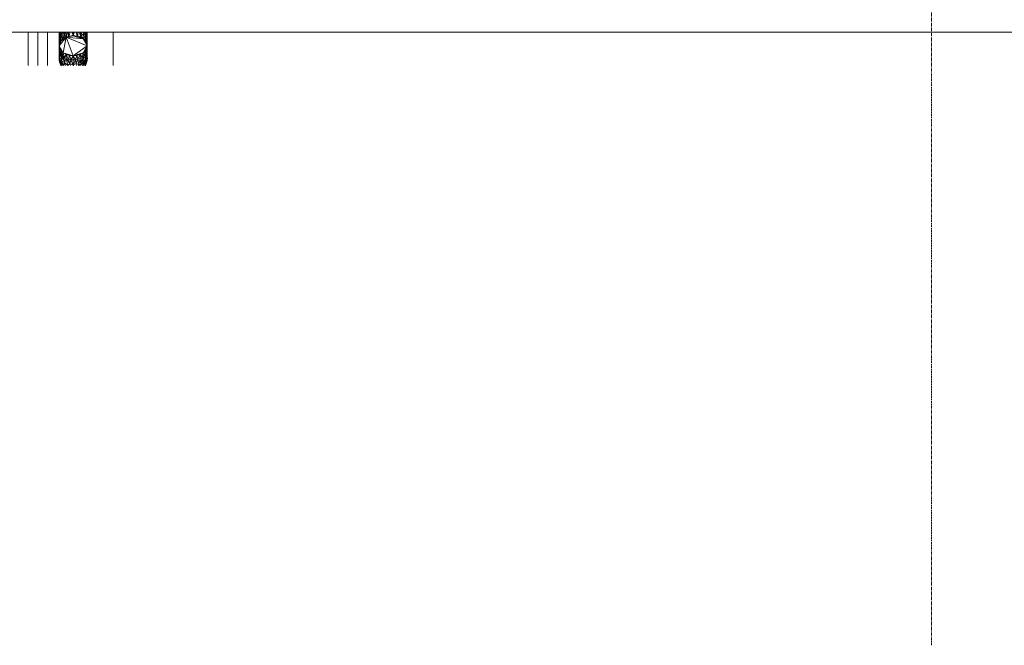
# Model space of a CAD drawing. Header units: millimetres. Extents: x 61846 to 198573, y 13020 to 52988.
# Tile 72 of 150: x 135405 to 139751, y 13020 to 15781. Entities that reach past the tile are written whole.
import ezdxf

# ---------------------------------------------------------------- set-up
doc = ezdxf.new("R2010")
doc.units = ezdxf.units.MM
doc.linetypes.add('Grid Line', pattern=[22.225, 12.7, -3.175, 3.175, -3.175])
for name, color, linetype, lineweight in [('I-WALL', 2, 'Continuous', 25), ('M-HVAC-DUCT', 70, 'Continuous', 18), ('P-PIPE', 3, 'Continuous', 18), ('S-GRID', 1, 'Continuous', 18)]:
    doc.layers.add(name, color=color, linetype=linetype, lineweight=lineweight)

# ---------------------------------------------------------------- blocks, each defined once
blk = doc.blocks.new('Round Duct_NLRS_57_DU_verz staal _zadel Ro-Re __DNL_3865493 - Round Duct_NLRS_57_DU_verz staal _zadel Ro-Re __DNL_3865493-549436-GZ lierenkamer 1')
at = {"layer": 'M-HVAC-DUCT', "color": 7, "lineweight": 9}
blk.add_line((68003.7, 15727), (85603.7, 15727), dxfattribs=at)
blk = doc.blocks.new('Round Duct_NLRS_57_DU_verz staal _T-stuk__DNL_7749806 - Round Duct_NLRS_57_DU_verz staal _T-stuk__DNL_7749806-580702-GZ lierenkamer 1')
at = {"layer": 'M-HVAC-DUCT', "color": 7, "lineweight": 9}
for start, end in [(173.6556, 180), (180, 211.2657), (328.7343, 0), (0, 4.1606)]:
    blk.add_arc((71130.7, 15611.6), 62.5, start, end, dxfattribs=at)
blk = doc.blocks.new('NLRS_57_DUF_UN_rond bocht_DNL_gladde_bocht verzinkt_staal_7749849 - NLRS_57_DUF_UN_rond bocht_DNL_gladde_bocht verzinkt_staal_7749849-580729-GZ lierenkamer 1')
at = {"layer": 'M-HVAC-DUCT', "color": 7, "lineweight": 9}
for p, q in [((71099.7, 15703.9), (71068.7, 15665.9)), ((71099.7, 15703.9), (71077, 15687.8)), ((71086.9, 15696.9), (71077, 15687.8)), ((71099.7, 15703.9), (71086.9, 15696.9)), ((71099.7, 15703.9), (71086.9, 15634.9)), ((71130.7, 15709.8), (71099.7, 15703.9)), ((71114.7, 15708.3), (71099.7, 15703.9)), ((71130.7, 15622.1), (71099.7, 15703.9)), ((71192.8, 15665.9), (71099.7, 15703.9)), ((71174.6, 15696.9), (71099.7, 15703.9)), ((71130.7, 15709.8), (71114.7, 15708.3)), ((71146.8, 15708.3), (71130.7, 15709.8)), ((71174.6, 15696.9), (71130.7, 15709.8)), ((71161.7, 15703.9), (71130.7, 15709.8)), ((71161.7, 15703.9), (71146.8, 15708.3)), ((71174.6, 15696.9), (71161.7, 15703.9)), ((71184.4, 15687.8), (71174.6, 15696.9)), ((71192.8, 15665.9), (71174.6, 15696.9)), ((71077, 15687.8), (71068.7, 15665.9)), ((71070.8, 15677.3), (71068.7, 15665.9)), ((71068.7, 15665.9), (71068.7, 15648.2)), ((71068.7, 15665.9), (71070.8, 15654.6)), ((71068.7, 15665.9), (71077, 15644)), ((71068.7, 15665.9), (71086.9, 15634.9)), ((71068.7, 15665.9), (71069.6, 15640.6)), ((71068.7, 15648.2), (71069.1, 15623.9)), ((71069.6, 15640.6), (71068.7, 15648.2)), ((71070.8, 15654.6), (71069.6, 15640.6)), ((71077, 15687.8), (71070.8, 15677.3)), ((71070.8, 15654.6), (71077, 15644)), ((71070.8, 15654.6), (71072.4, 15633.2)), ((71130.7, 15622.1), (71192.8, 15665.9)), ((71174.6, 15634.9), (71192.8, 15665.9)), ((71190.6, 15677.3), (71184.4, 15687.8)), ((71192.8, 15665.9), (71184.4, 15687.8)), ((71184.4, 15644), (71192.8, 15665.9)), ((71184.4, 15644), (71190.6, 15654.6)), ((71190.6, 15654.6), (71189, 15633.2)), ((71192.8, 15665.9), (71190.6, 15677.3)), ((71190.6, 15654.6), (71192.8, 15665.9)), ((71190.6, 15654.6), (71191.8, 15640.6)), ((71192.8, 15665.9), (71191.8, 15640.6)), ((71192.8, 15648.2), (71191.8, 15640.6)), ((71192.8, 15648.2), (71192.6, 15628.5)), ((71192.8, 15665.9), (71192.8, 15648.2)), ((71068.7, 15611.6), (71069.6, 15622.4)), ((71069.6, 15622.4), (71068.7, 15611.6)), ((71068.7, 15611.6), (71069, 15620.2)), ((71068.7, 15611.6), (71069.6, 15600.9)), ((71068.7, 15611.6), (71069.6, 15600.9)), ((71068.7, 15611.6), (71069.1, 15608)), ((71069, 15636.5), (71069.1, 15623.9)), ((71069, 15636.5), (71069, 15620.2)), ((71069, 15630.4), (71069.1, 15608)), ((71069, 15620.2), (71069.1, 15621.8)), ((71069.1, 15608), (71069, 15620.2)), ((71069.6, 15640.6), (71069.1, 15623.9)), ((71069.1, 15623.9), (71072, 15616.1)), ((71069.1, 15623.1), (71069.1, 15608)), ((71069.6, 15600.9), (71069.1, 15608)), ((71072, 15594.3), (71069.1, 15608)), ((71071.8, 15603.4), (71069.1, 15608)), ((71069.2, 15623.1), (71071.8, 15603.4)), ((71072.4, 15633.2), (71069.6, 15640.6)), ((71069.6, 15640.6), (71072, 15616.1)), ((71069.8, 15623.1), (71069.6, 15622.4)), ((71069.8, 15623.1), (71069.6, 15622.4)), ((71071.8, 15603.4), (71072, 15616.1)), ((71072.4, 15633.2), (71072, 15616.1)), ((71077, 15626.3), (71072, 15616.1)), ((71072, 15616.1), (71081.1, 15599.1)), ((71077, 15644), (71072.4, 15633.2)), ((71072.4, 15633.2), (71077, 15626.3)), ((71077, 15644), (71086.9, 15634.9)), ((71077, 15644), (71083.2, 15620)), ((71077, 15644), (71077, 15626.3)), ((71083.2, 15620), (71077, 15626.3)), ((71077, 15626.3), (71081.1, 15599.1)), ((71083.2, 15620), (71081.1, 15599.1)), ((71086.9, 15634.9), (71083.2, 15620)), ((71090.9, 15614.6), (71083.2, 15620)), ((71083.2, 15620), (71091.8, 15592.3)), ((71099.7, 15627.9), (71086.9, 15634.9)), ((71114.7, 15623.5), (71086.9, 15634.9)), ((71130.7, 15622.1), (71086.9, 15634.9)), ((71086.9, 15634.9), (71090.9, 15614.6)), ((71099.7, 15627.9), (71090.9, 15614.6)), ((71090.9, 15614.6), (71099.7, 15610.3)), ((71090.9, 15614.6), (71091.8, 15592.3)), ((71099.7, 15610.3), (71091.8, 15592.3)), ((71099.7, 15627.9), (71114.7, 15623.5)), ((71099.7, 15627.9), (71109.5, 15607)), ((71099.7, 15627.9), (71099.7, 15610.3)), ((71109.5, 15607), (71099.7, 15610.3)), ((71099.7, 15610.3), (71116.2, 15587.8)), ((71099.7, 15610.3), (71107, 15579.3)), ((71114.7, 15623.5), (71109.5, 15607)), ((71120, 15605), (71109.5, 15607)), ((71109.5, 15607), (71116.2, 15587.8)), ((71114.7, 15623.5), (71130.7, 15622.1)), ((71114.7, 15623.5), (71120, 15605)), ((71120, 15605), (71116.2, 15587.8)), ((71130.7, 15622.1), (71120, 15605)), ((71130.7, 15604.4), (71120, 15605)), ((71120, 15605), (71130.7, 15581.1)), ((71130.7, 15622.1), (71174.6, 15634.9)), ((71130.7, 15622.1), (71161.7, 15627.9)), ((71130.7, 15622.1), (71146.8, 15623.5)), ((71130.7, 15622.1), (71141.5, 15605)), ((71130.7, 15622.1), (71130.7, 15604.4)), ((71141.5, 15605), (71130.7, 15604.4)), ((71141.5, 15605), (71130.7, 15581.1)), ((71130.7, 15604.4), (71130.7, 15581.1)), ((71146.8, 15623.5), (71141.5, 15605)), ((71141.5, 15605), (71151.9, 15607)), ((71141.5, 15605), (71143.6, 15587.6)), ((71151.9, 15607), (71143.6, 15587.6)), ((71146.8, 15623.5), (71161.7, 15627.9)), ((71146.8, 15623.5), (71151.9, 15607)), ((71161.7, 15627.9), (71151.9, 15607)), ((71151.9, 15607), (71161.7, 15610.3)), ((71151.9, 15607), (71155, 15584.2)), ((71161.7, 15610.3), (71155, 15584.2)), ((71161.7, 15627.9), (71174.6, 15634.9)), ((71161.7, 15627.9), (71170.6, 15614.6)), ((71161.7, 15627.9), (71161.7, 15610.3)), ((71170.6, 15614.6), (71161.7, 15610.3)), ((71161.7, 15610.3), (71164.2, 15583.8)), ((71170.6, 15614.6), (71164.2, 15583.8)), ((71174.6, 15634.9), (71170.6, 15614.6)), ((71178.2, 15620), (71170.6, 15614.6)), ((71170.6, 15614.6), (71173.1, 15592.4)), ((71178.2, 15620), (71173.1, 15592.4)), ((71173.1, 15592.4), (71184.7, 15607.2)), ((71184.7, 15607.2), (71173.4, 15579.6)), ((71174.6, 15634.9), (71184.4, 15644)), ((71174.6, 15634.9), (71178.2, 15620)), ((71184.4, 15644), (71178.2, 15620)), ((71178.2, 15620), (71184.4, 15626.3)), ((71178.2, 15620), (71184.7, 15607.2)), ((71184.4, 15644), (71189, 15633.2)), ((71184.4, 15644), (71184.4, 15626.3)), ((71189, 15633.2), (71184.4, 15626.3)), ((71184.4, 15626.3), (71184.7, 15607.2)), ((71189, 15633.2), (71184.7, 15607.2)), ((71190.1, 15615.1), (71184.7, 15607.2)), ((71184.7, 15607.2), (71185.4, 15594.1)), ((71190.1, 15615.1), (71185.4, 15594.1)), ((71185.4, 15594.1), (71191.8, 15611.4)), ((71189, 15633.2), (71191.8, 15640.6)), ((71189, 15633.2), (71190.1, 15615.1)), ((71191.8, 15640.6), (71190.1, 15615.1)), ((71190.1, 15615.1), (71192.6, 15628.5)), ((71190.1, 15615.1), (71191.8, 15611.4)), ((71190.1, 15597.5), (71191.8, 15611.4)), ((71190.1, 15597.5), (71192.6, 15609.9)), ((71191.8, 15622.4), (71191, 15628.9)), ((71191, 15628.9), (71192.6, 15609.9)), ((71191.6, 15623.1), (71191.8, 15622.4)), ((71191.7, 15623.1), (71191.8, 15622.4)), ((71191.8, 15640.6), (71192.6, 15628.5)), ((71192.6, 15628.5), (71191.8, 15611.4)), ((71191.8, 15611.4), (71192.7, 15623.4)), ((71192.8, 15611.6), (71191.8, 15622.4)), ((71192.8, 15611.6), (71191.8, 15622.4)), ((71192.8, 15611.6), (71191.8, 15600.9)), ((71191.8, 15600.9), (71192.8, 15611.6)), ((71192.6, 15609.9), (71191.8, 15611.4)), ((71191.8, 15600.9), (71192.6, 15609.9)), ((71192.5, 15625.8), (71192.7, 15623.4)), ((71192.6, 15628.5), (71192.7, 15623.4)), ((71192.6, 15609.9), (71192.7, 15623.4)), ((71192.8, 15611.6), (71192.6, 15609.9)), ((71070.8, 15595.6), (71069.6, 15600.9)), ((71072.4, 15590.4), (71069.6, 15600.9)), ((71069.6, 15600.9), (71072, 15594.3)), ((71070.8, 15595.6), (71072.4, 15590.4)), ((71080.8, 15579.3), (71071.8, 15603.4)), ((71072, 15594.3), (71071.8, 15603.4)), ((71081.2, 15586.6), (71071.8, 15603.4)), ((71071.8, 15603.4), (71081.1, 15599.1)), ((71072.4, 15590.4), (71072, 15594.3)), ((71077, 15580.6), (71072, 15594.3)), ((71080.7, 15579.3), (71072, 15594.3)), ((71077, 15580.6), (71072.4, 15590.4)), ((71072.4, 15590.4), (71077, 15580.6)), ((71077, 15580.6), (71077.9, 15579.3)), ((71077.9, 15579.3), (71077, 15580.6)), ((71077, 15580.6), (71079.6, 15579.3)), ((71081.2, 15586.6), (71081.1, 15599.1)), ((71091.8, 15592.3), (71081.1, 15599.1)), ((71081.1, 15599.1), (71089.2, 15579.3)), ((71081.1, 15579.3), (71081.2, 15586.6)), ((71081.2, 15586.6), (71088.6, 15579.3)), ((71091.8, 15592.3), (71089.8, 15579.3)), ((71097.2, 15579.3), (71091.8, 15592.3)), ((71107, 15579.3), (71091.8, 15592.3)), ((71106.9, 15579.3), (71107, 15579.3)), ((71116.2, 15587.8), (71107, 15579.3)), ((71107, 15579.3), (71107, 15579.3)), ((71107, 15579.3), (71107, 15579.3)), ((71130.7, 15581.1), (71116.2, 15587.8)), ((71118.2, 15579.3), (71116.2, 15587.8)), ((71130.7, 15581.1), (71128.5, 15579.3)), ((71130.7, 15581.1), (71143.6, 15587.6)), ((71130.7, 15581.1), (71132.9, 15579.3)), ((71130.7, 15581.1), (71130.7, 15579.3)), ((71143.6, 15587.6), (71155, 15584.2)), ((71143.6, 15587.6), (71145.1, 15579.3)), ((71155, 15584.2), (71152.9, 15579.3)), ((71164.2, 15583.8), (71155, 15584.2)), ((71155, 15584.2), (71158.3, 15579.3)), ((71164.2, 15583.8), (71163.7, 15579.3)), ((71164.2, 15583.8), (71173.1, 15592.4)), ((71164.2, 15583.8), (71173.4, 15579.6)), ((71173, 15579.3), (71173.4, 15579.6)), ((71173.1, 15592.4), (71173.4, 15579.6)), ((71173.4, 15579.6), (71185.4, 15594.1)), ((71184.7, 15584), (71173.4, 15579.6)), ((71173.4, 15579.3), (71173.4, 15579.6)), ((71180.6, 15579.3), (71184.7, 15584)), ((71182.2, 15579.3), (71184.7, 15584)), ((71184.4, 15580.6), (71183.5, 15579.3)), ((71183.5, 15579.3), (71184.4, 15580.6)), ((71184.4, 15580.6), (71189, 15590.4)), ((71189, 15590.4), (71184.4, 15580.6)), ((71184.4, 15580.6), (71184.7, 15584)), ((71190.1, 15597.5), (71184.7, 15584)), ((71184.7, 15584), (71185.4, 15594.1)), ((71189, 15590.4), (71184.7, 15584)), ((71190.1, 15597.5), (71185.4, 15594.1)), ((71189, 15590.4), (71191.8, 15600.9)), ((71189, 15590.4), (71190.1, 15597.5)), ((71190.6, 15595.6), (71189, 15590.4)), ((71191.8, 15600.9), (71190.1, 15597.5)), ((71190.6, 15595.6), (71191.8, 15600.9))]:
    blk.add_line(p, q, dxfattribs=at)
blk = doc.blocks.new('NLRS_57_DUF_UN_rond bocht_DNL_gladde_bocht verzinkt_staal_7749849 - NLRS_57_DUF_UN_rond bocht_DNL_gladde_bocht verzinkt_staal_7749849-580733-GZ lierenkamer 1')
blk.add_blockref('NLRS_57_DUF_UN_rond bocht_DNL_gladde_bocht verzinkt_staal_7749849 - NLRS_57_DUF_UN_rond bocht_DNL_gladde_bocht verzinkt_staal_7749849-580729-GZ lierenkamer 1', (0, 0))
blk = doc.blocks.new('NLRS_57_DUF_UN_rond bocht_DNL_gladde_bocht verzinkt_staal_7749845 - NLRS_57_DUF_UN_rond bocht_DNL_gladde_bocht verzinkt_staal_7749845-602500-GZ lierenkamer 1')
at = {"layer": 'M-HVAC-DUCT', "color": 7, "lineweight": 9}
for p, q in [((71068.7, 15727), (71068.7, 15702.6)), ((71069.4, 15727), (71068.7, 15702.6)), ((71070.2, 15715.5), (71068.7, 15702.6)), ((71068.7, 15678.5), (71068.7, 15702.6)), ((71068.7, 15702.6), (71069.6, 15692.2)), ((71068.7, 15678.5), (71069.6, 15692.2)), ((71069.6, 15692.2), (71069.2, 15668.8)), ((71070.2, 15715.5), (71069.6, 15692.2)), ((71069.6, 15692.2), (71072.7, 15704.9)), ((71074.6, 15684), (71069.6, 15692.2)), ((71069.9, 15727), (71070.2, 15715.5)), ((71071.4, 15727), (71070.2, 15715.5)), ((71070.2, 15715.5), (71072.7, 15704.9)), ((71072.5, 15727), (71072.7, 15704.9)), ((71075.7, 15727), (71072.7, 15704.9)), ((71078.1, 15711.5), (71072.7, 15704.9)), ((71074.6, 15684), (71072.7, 15704.9)), ((71078.1, 15711.5), (71074.6, 15684)), ((71077.4, 15727), (71078.1, 15711.5)), ((71077.9, 15688.7), (71083.1, 15696)), ((71081.3, 15727), (71078.1, 15711.5)), ((71078.1, 15711.5), (71084.9, 15715.1)), ((71078.1, 15711.5), (71083.1, 15696)), ((71083.1, 15696), (71082.6, 15693)), ((71083.1, 15696), (71084.9, 15715.1)), ((71083.1, 15696), (71092.5, 15712.8)), ((71083.1, 15696), (71083.6, 15693.9)), ((71083.1, 15696), (71085.1, 15695.3)), ((71084, 15727), (71084.9, 15715.1)), ((71088.2, 15727), (71084.9, 15715.1)), ((71084.9, 15715.1), (71092.5, 15712.8)), ((71092.5, 15712.8), (71091.4, 15699.4)), ((71091.5, 15727), (71092.5, 15712.8)), ((71096.8, 15727), (71092.5, 15712.8)), ((71092.5, 15712.8), (71099.9, 15704.1)), ((71099.8, 15727), (71099.9, 15704.1)), ((71106.7, 15727), (71099.9, 15704.1)), ((71101.5, 15704.4), (71099.9, 15704.1)), ((71109.9, 15727), (71110.6, 15707.1)), ((71117, 15727), (71111, 15707.2)), ((71118.8, 15708.7), (71130.7, 15712.5)), ((71124.3, 15727), (71130.7, 15712.5)), ((71130.7, 15712.5), (71130, 15710.8)), ((71130.7, 15727), (71130.7, 15712.5)), ((71137.2, 15727), (71130.7, 15712.5)), ((71130.7, 15712.5), (71130.7, 15710.8)), ((71130.7, 15712.5), (71132.8, 15709.6)), ((71130.7, 15712.5), (71142.7, 15708.7)), ((71144.4, 15727), (71150.5, 15707.2)), ((71151.6, 15727), (71150.9, 15707.1)), ((71153.2, 15706.4), (71165, 15708.1)), ((71156.3, 15727), (71165, 15708.1)), ((71162.8, 15727), (71165, 15708.1)), ((71164.6, 15702.3), (71165, 15708.1)), ((71168.7, 15727), (71165, 15708.1)), ((71176.3, 15718.8), (71165, 15708.1)), ((71165, 15708.1), (71168.1, 15700.4)), ((71165, 15708.1), (71178.1, 15699.2)), ((71173.7, 15727), (71176.3, 15718.8)), ((71177.2, 15727), (71176.3, 15718.8)), ((71176.3, 15718.8), (71183.3, 15713)), ((71176.3, 15718.8), (71178.1, 15699.2)), ((71178, 15693.8), (71178.1, 15699.2)), ((71183.3, 15713), (71178.1, 15699.2)), ((71184.7, 15692.6), (71178.1, 15699.2)), ((71180.3, 15727), (71183.3, 15713)), ((71184.7, 15692.6), (71183.1, 15689.1)), ((71184, 15727), (71183.3, 15713)), ((71183.3, 15713), (71187.9, 15717.6)), ((71183.3, 15713), (71184.7, 15692.6)), ((71183.3, 15713), (71188.9, 15696.3)), ((71184.7, 15692.6), (71188.9, 15696.3)), ((71185.1, 15686.7), (71184.7, 15692.6)), ((71184.7, 15692.6), (71186.6, 15684.2)), ((71186.2, 15727), (71187.9, 15717.6)), ((71188.5, 15727), (71187.9, 15717.6)), ((71187.9, 15717.6), (71188.9, 15696.3)), ((71187.9, 15717.6), (71191.4, 15711.2)), ((71188.9, 15696.3), (71191.3, 15710.8)), ((71188.9, 15696.3), (71189.9, 15678.5)), ((71188.9, 15696.3), (71191.9, 15689.1)), ((71189.9, 15727), (71191.4, 15711.2)), ((71191.6, 15727), (71191.4, 15711.2)), ((71191.4, 15711.2), (71191.9, 15689.1)), ((71192.7, 15705.2), (71191.5, 15710.8)), ((71192.7, 15705.2), (71191.9, 15689.1)), ((71192.1, 15727), (71192.7, 15705.2)), ((71192.7, 15727), (71192.7, 15705.2)), ((71192.7, 15705.2), (71192.7, 15682.8)), ((71068.8, 15667), (71068.7, 15678.5)), ((71068.7, 15678.5), (71069.2, 15668.8)), ((71074.6, 15684), (71075.5, 15685.3)), ((71191.1, 15674.9), (71191.9, 15689.1)), ((71192.5, 15667.4), (71191.9, 15689.1)), ((71192.7, 15682.8), (71191.9, 15689.1)), ((71192.6, 15667), (71192.7, 15682.8)), ((71068.9, 15637.3), (71068.7, 15624.8)), ((71068.7, 15624.8), (71069, 15633)), ((71069, 15626.7), (71068.7, 15624.8)), ((71068.7, 15618.6), (71068.7, 15624.8)), ((71068.7, 15618.6), (71069, 15622)), ((71069.1, 15620.2), (71068.7, 15618.6)), ((71068.7, 15618.6), (71069, 15620.2)), ((71068.7, 15615.4), (71068.7, 15618.6)), ((71192.7, 15623.1), (71192.7, 15633.9)), ((71192.7, 15616.1), (71192.7, 15622.7))]:
    blk.add_line(p, q, dxfattribs=at)
blk = doc.blocks.new('NLRS_57_DUF_UN_rond bocht_DNL_gladde_bocht verzinkt_staal_7749845 - NLRS_57_DUF_UN_rond bocht_DNL_gladde_bocht verzinkt_staal_7749845-602504-GZ lierenkamer 1')
blk.add_blockref('NLRS_57_DUF_UN_rond bocht_DNL_gladde_bocht verzinkt_staal_7749845 - NLRS_57_DUF_UN_rond bocht_DNL_gladde_bocht verzinkt_staal_7749845-602500-GZ lierenkamer 1', (0, 0))
blk = doc.blocks.new('Pipe Types_NLRS_55_PI_UN_Staal - gekoeldwater_DNL_7028416 - Pipe Types_NLRS_55_PI_UN_Staal - gekoeldwater_DNL_7028416-613172-GZ lierenkamer 1')
at = {"layer": 'P-PIPE', "color": 7, "lineweight": 9}
blk.add_line((70932.5, 15579.3), (70932.5, 15727), dxfattribs=at)
blk = doc.blocks.new('Pipe Types_NLRS_55_PI_UN_Staal - gekoeldwater_DNL_7028453 - Pipe Types_NLRS_55_PI_UN_Staal - gekoeldwater_DNL_7028453-613184-GZ lierenkamer 1')
at = {"layer": 'P-PIPE', "color": 7, "lineweight": 9}
for p, q in [((70975.1, 15727), (70975.1, 15579.3)), ((71017.5, 15579.3), (71017.5, 15727))]:
    blk.add_line(p, q, dxfattribs=at)
blk = doc.blocks.new('TadP_A_INS_INSTALLATIES_rvt-3-GZ lierenkamer 1')
at = {"layer": 'M-HVAC-DUCT', "lineweight": 9}
for name in ['Round Duct_NLRS_57_DU_verz staal _zadel Ro-Re __DNL_3865493 - Round Duct_NLRS_57_DU_verz staal _zadel Ro-Re __DNL_3865493-549436-GZ lierenkamer 1', 'NLRS_57_DUF_UN_rond bocht_DNL_gladde_bocht verzinkt_staal_7749845 - NLRS_57_DUF_UN_rond bocht_DNL_gladde_bocht verzinkt_staal_7749845-602504-GZ lierenkamer 1', 'NLRS_57_DUF_UN_rond bocht_DNL_gladde_bocht verzinkt_staal_7749849 - NLRS_57_DUF_UN_rond bocht_DNL_gladde_bocht verzinkt_staal_7749849-580733-GZ lierenkamer 1', 'Round Duct_NLRS_57_DU_verz staal _T-stuk__DNL_7749806 - Round Duct_NLRS_57_DU_verz staal _T-stuk__DNL_7749806-580702-GZ lierenkamer 1']:
    blk.add_blockref(name, (0, 0), dxfattribs=at)
at = {"layer": 'P-PIPE', "lineweight": 9}
for name in ['Pipe Types_NLRS_55_PI_UN_Staal - gekoeldwater_DNL_7028416 - Pipe Types_NLRS_55_PI_UN_Staal - gekoeldwater_DNL_7028416-613172-GZ lierenkamer 1', 'Pipe Types_NLRS_55_PI_UN_Staal - gekoeldwater_DNL_7028453 - Pipe Types_NLRS_55_PI_UN_Staal - gekoeldwater_DNL_7028453-613184-GZ lierenkamer 1']:
    blk.add_blockref(name, (0, 0), dxfattribs=at)
blk = doc.blocks.new('TadP_A_CON_CONSTRUCTIE_rvt-3-GZ lierenkamer 1')
at = {"layer": 'I-WALL', "color": 10, "lineweight": 18}
blk.add_line((71307, 15727), (71307, 15579.3), dxfattribs=at)

msp = doc.modelspace()

# ---------------------------------------------------------------- linework, layer by layer
at = {"layer": 'S-GRID', "linetype": 'Grid Line'}
msp.add_line((139430, 13020.4), (139430, 29225.3), dxfattribs=at)

# ---------------------------------------------------------------- block references
at = {"color": 210, "lineweight": 5}
for name in ['TadP_A_CON_CONSTRUCTIE_rvt-3-GZ lierenkamer 1', 'TadP_A_INS_INSTALLATIES_rvt-3-GZ lierenkamer 1']:
    msp.add_blockref(name, (64510, 0), dxfattribs=at)

doc.saveas('drawing.dxf')
